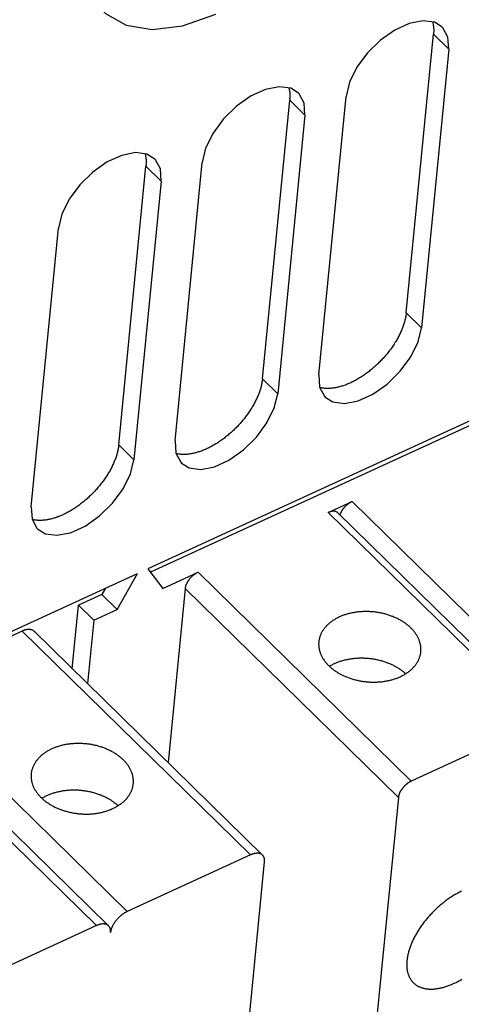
# Model space of a CAD drawing. Extents: x 0 to 594, y 0 to 420.
# Tile 117 of 131: x 536.4 to 543.29, y 120.75 to 136.12. Entities that reach past the tile are written whole.
import ezdxf

# ---------------------------------------------------------------- set-up
doc = ezdxf.new("R2010")
doc.units = 0
doc.header["$LTSCALE"] = 32.67
doc.layers.get('0').update_dxf_attribs({"linetype": 'CONTINUOUS'})

msp = doc.modelspace()

# ---------------------------------------------------------------- linework, layer by layer
at = {"color": 7, "linetype": 'CONTINUOUS'}
for p, q in [((542.433, 131.546), (542.858, 135.895)), ((543.096, 135.662), (542.67, 131.313)), ((540.189, 130.516), (540.615, 134.865)), ((541.068, 130.577), (541.493, 134.926)), ((540.852, 134.632), (540.427, 130.283)), ((538.825, 129.547), (539.25, 133.896)), ((537.946, 129.486), (538.371, 133.835)), ((538.609, 133.602), (538.184, 129.253)), ((536.582, 128.517), (537.007, 132.867)), ((544.489, 130.347), (538.4, 127.552)), ((543.931, 130.018), (538.442, 127.498)), ((541.216, 128.429), (541.588, 128.6)), ((541.362, 128.427), (544.69, 125.165)), ((529.107, 123.285), (538.24, 127.478)), ((537.92, 126.916), (538.24, 127.478)), ((538.4, 127.552), (538.635, 127.244)), ((538.635, 127.244), (539.185, 127.497)), ((537.682, 127.149), (537.319, 126.982)), ((537.739, 127.248), (537.682, 127.149)), ((537.682, 127.149), (537.92, 126.916)), ((538.982, 127.243), (538.717, 124.525)), ((537.222, 125.99), (537.319, 126.982)), ((537.319, 126.982), (537.557, 126.749)), ((537.557, 126.749), (537.92, 126.916)), ((537.557, 126.749), (537.46, 125.757)), ((536.438, 126.577), (534.515, 125.695)), ((544.544, 125.168), (542.512, 124.235)), ((542.31, 123.981), (541.818, 118.954)), ((540.003, 123.083), (538.08, 122.2)), ((539.74, 118.046), (540.222, 122.976)), ((537.599, 121.979), (535.676, 121.097))]:
    msp.add_line(p, q, dxfattribs=at)
at = {"color": 9, "linetype": 'CONTINUOUS'}
for p, q in [((543.096, 135.662), (542.858, 135.895)), ((540.852, 134.632), (540.615, 134.865)), ((538.609, 133.602), (538.371, 133.835)), ((542.433, 131.546), (542.67, 131.313)), ((540.189, 130.516), (540.427, 130.283)), ((537.946, 129.486), (538.184, 129.253)), ((541.588, 128.6), (544.916, 125.339)), ((541.216, 128.429), (544.544, 125.168)), ((539.185, 127.497), (542.512, 124.235)), ((538.982, 127.243), (542.31, 123.981)), ((536.438, 126.577), (540.003, 123.083)), ((534.515, 125.695), (538.08, 122.2)), ((534.034, 125.474), (537.599, 121.979))]:
    msp.add_line(p, q, dxfattribs=at)
at = {"color": 7, "linetype": 'CONTINUOUS'}
for points in [[(537.715, 136.246), (537.742, 136.221), (538.061, 136.036), (538.469, 135.97), (538.944, 136.028), (539.461, 136.209)], [(542.994, 136.008), (542.873, 136.083), (542.694, 136.107), (542.481, 136.065), (542.254, 135.962), (542.03, 135.804), (541.827, 135.605), (541.661, 135.381), (541.546, 135.147), (541.493, 134.926)], [(542.845, 136.087), (542.846, 136.082), (542.849, 136.071), (542.851, 136.06), (542.853, 136.048), (542.855, 136.036), (542.857, 136.024), (542.858, 136.012), (542.859, 136), (542.86, 135.987), (542.861, 135.974), (542.861, 135.962), (542.861, 135.949), (542.861, 135.935), (542.86, 135.922), (542.859, 135.909), (542.858, 135.895)], [(543.096, 135.662), (543.083, 135.852), (543.006, 135.996), (542.994, 136.008)], [(540.751, 134.978), (540.63, 135.053), (540.451, 135.077), (540.238, 135.035), (540.011, 134.932), (539.786, 134.774), (539.584, 134.575), (539.418, 134.351), (539.303, 134.117), (539.25, 133.896)], [(540.601, 135.057), (540.603, 135.052), (540.605, 135.041), (540.608, 135.03), (540.61, 135.018), (540.612, 135.006), (540.614, 134.994), (540.615, 134.982), (540.616, 134.97), (540.617, 134.957), (540.617, 134.944), (540.618, 134.932), (540.618, 134.919), (540.617, 134.905), (540.617, 134.892), (540.616, 134.879), (540.615, 134.865)], [(540.852, 134.632), (540.84, 134.822), (540.763, 134.966), (540.751, 134.978)], [(538.508, 133.948), (538.387, 134.023), (538.207, 134.047), (537.995, 134.005), (537.767, 133.902), (537.543, 133.744), (537.34, 133.545), (537.174, 133.321), (537.06, 133.087), (537.007, 132.867)], [(538.358, 134.027), (538.359, 134.022), (538.362, 134.011), (538.365, 134), (538.367, 133.988), (538.369, 133.976), (538.37, 133.964), (538.372, 133.952), (538.373, 133.94), (538.374, 133.927), (538.374, 133.914), (538.374, 133.902), (538.374, 133.889), (538.374, 133.875), (538.373, 133.862), (538.372, 133.849), (538.371, 133.835)], [(538.609, 133.602), (538.596, 133.792), (538.52, 133.936), (538.508, 133.948)], [(542.433, 131.546), (542.431, 131.532), (542.43, 131.518), (542.428, 131.504), (542.425, 131.49), (542.423, 131.476), (542.42, 131.462), (542.417, 131.447), (542.413, 131.433), (542.409, 131.418), (542.405, 131.404), (542.401, 131.389), (542.397, 131.374), (542.392, 131.359), (542.387, 131.344), (542.381, 131.329), (542.376, 131.314), (542.37, 131.299), (542.364, 131.284), (542.357, 131.269), (542.351, 131.253), (542.344, 131.238), (542.337, 131.223), (542.329, 131.208), (542.322, 131.192), (542.314, 131.177), (542.306, 131.162), (542.297, 131.147), (542.289, 131.131), (542.28, 131.116), (542.271, 131.101), (542.261, 131.086), (542.252, 131.07), (542.242, 131.055), (542.232, 131.04), (542.222, 131.025), (542.212, 131.01), (542.201, 130.995), (542.19, 130.98), (542.179, 130.966), (542.168, 130.951), (542.157, 130.936), (542.145, 130.922), (542.133, 130.907), (542.121, 130.893), (542.109, 130.879), (542.097, 130.864), (542.085, 130.85), (542.072, 130.836), (542.059, 130.823), (542.047, 130.809), (542.033, 130.795), (542.02, 130.782), (542.007, 130.769), (541.994, 130.755), (541.98, 130.742), (541.966, 130.73), (541.952, 130.717), (541.939, 130.704), (541.924, 130.692), (541.91, 130.68), (541.896, 130.668), (541.882, 130.656), (541.867, 130.644), (541.853, 130.633), (541.838, 130.622), (541.824, 130.611), (541.809, 130.6), (541.794, 130.589), (541.779, 130.579), (541.764, 130.568), (541.749, 130.558), (541.734, 130.549), (541.719, 130.539), (541.704, 130.53), (541.689, 130.521), (541.674, 130.512), (541.659, 130.503), (541.644, 130.495), (541.629, 130.487), (541.614, 130.479), (541.598, 130.471), (541.583, 130.463), (541.568, 130.456), (541.553, 130.449), (541.538, 130.443), (541.523, 130.436), (541.508, 130.43), (541.493, 130.424), (541.478, 130.419), (541.464, 130.413), (541.449, 130.408), (541.434, 130.403), (541.419, 130.399), (541.405, 130.395), (541.39, 130.391), (541.376, 130.387), (541.362, 130.384), (541.348, 130.381), (541.333, 130.378), (541.319, 130.375), (541.306, 130.373), (541.292, 130.371), (541.278, 130.369), (541.265, 130.368), (541.251, 130.367), (541.238, 130.366), (541.225, 130.365), (541.212, 130.365), (541.199, 130.365), (541.186, 130.365), (541.174, 130.366), (541.161, 130.367), (541.149, 130.368), (541.137, 130.369), (541.125, 130.371), (541.114, 130.373), (541.102, 130.375), (541.091, 130.378), (541.085, 130.379)], [(541.169, 130.231), (541.29, 130.156), (541.47, 130.132), (541.682, 130.174), (541.91, 130.278), (542.134, 130.435), (542.337, 130.634), (542.503, 130.858), (542.617, 131.092), (542.67, 131.313)], [(540.189, 130.516), (540.188, 130.502), (540.186, 130.488), (540.184, 130.474), (540.182, 130.46), (540.179, 130.446), (540.176, 130.432), (540.173, 130.417), (540.17, 130.403), (540.166, 130.388), (540.162, 130.374), (540.158, 130.359), (540.153, 130.344), (540.148, 130.329), (540.143, 130.314), (540.138, 130.299), (540.132, 130.284), (540.127, 130.269), (540.12, 130.254), (540.114, 130.239), (540.107, 130.224), (540.101, 130.208), (540.093, 130.193), (540.086, 130.178), (540.078, 130.162), (540.07, 130.147), (540.062, 130.132), (540.054, 130.117), (540.045, 130.101), (540.036, 130.086), (540.027, 130.071), (540.018, 130.056), (540.009, 130.04), (539.999, 130.025), (539.989, 130.01), (539.979, 129.995), (539.968, 129.98), (539.958, 129.965), (539.947, 129.95), (539.936, 129.936), (539.925, 129.921), (539.913, 129.906), (539.902, 129.892), (539.89, 129.877), (539.878, 129.863), (539.866, 129.849), (539.854, 129.834), (539.841, 129.82), (539.829, 129.806), (539.816, 129.793), (539.803, 129.779), (539.79, 129.765), (539.777, 129.752), (539.764, 129.739), (539.75, 129.725), (539.737, 129.712), (539.723, 129.7), (539.709, 129.687), (539.695, 129.674), (539.681, 129.662), (539.667, 129.65), (539.653, 129.638), (539.638, 129.626), (539.624, 129.614), (539.61, 129.603), (539.595, 129.592), (539.58, 129.581), (539.566, 129.57), (539.551, 129.559), (539.536, 129.549), (539.521, 129.539), (539.506, 129.529), (539.491, 129.519), (539.476, 129.509), (539.461, 129.5), (539.446, 129.491), (539.431, 129.482), (539.416, 129.473), (539.401, 129.465), (539.385, 129.457), (539.37, 129.449), (539.355, 129.441), (539.34, 129.434), (539.325, 129.426), (539.31, 129.419), (539.295, 129.413), (539.28, 129.406), (539.265, 129.4), (539.25, 129.394), (539.235, 129.389), (539.22, 129.383), (539.205, 129.378), (539.191, 129.374), (539.176, 129.369), (539.162, 129.365), (539.147, 129.361), (539.133, 129.357), (539.118, 129.354), (539.104, 129.351), (539.09, 129.348), (539.076, 129.345), (539.062, 129.343), (539.048, 129.341), (539.035, 129.339), (539.021, 129.338), (539.008, 129.337), (538.995, 129.336), (538.981, 129.335), (538.969, 129.335), (538.956, 129.335), (538.943, 129.335), (538.93, 129.336), (538.918, 129.337), (538.906, 129.338), (538.894, 129.339), (538.882, 129.341), (538.87, 129.343), (538.859, 129.345), (538.848, 129.348), (538.841, 129.35)], [(541.068, 130.577), (541.081, 130.387), (541.157, 130.243), (541.169, 130.231)], [(538.926, 129.201), (539.047, 129.126), (539.226, 129.102), (539.439, 129.144), (539.666, 129.248), (539.891, 129.405), (540.094, 129.604), (540.259, 129.828), (540.374, 130.062), (540.427, 130.283)], [(537.946, 129.486), (537.945, 129.472), (537.943, 129.458), (537.941, 129.444), (537.939, 129.43), (537.936, 129.416), (537.933, 129.402), (537.93, 129.387), (537.926, 129.373), (537.923, 129.358), (537.919, 129.344), (537.915, 129.329), (537.91, 129.314), (537.905, 129.299), (537.9, 129.284), (537.895, 129.269), (537.889, 129.254), (537.883, 129.239), (537.877, 129.224), (537.871, 129.209), (537.864, 129.194), (537.857, 129.178), (537.85, 129.163), (537.843, 129.148), (537.835, 129.133), (537.827, 129.117), (537.819, 129.102), (537.811, 129.087), (537.802, 129.071), (537.793, 129.056), (537.784, 129.041), (537.775, 129.026), (537.765, 129.01), (537.755, 128.995), (537.746, 128.98), (537.735, 128.965), (537.725, 128.95), (537.714, 128.935), (537.704, 128.92), (537.693, 128.906), (537.681, 128.891), (537.67, 128.876), (537.659, 128.862), (537.647, 128.847), (537.635, 128.833), (537.623, 128.819), (537.611, 128.804), (537.598, 128.79), (537.586, 128.776), (537.573, 128.763), (537.56, 128.749), (537.547, 128.735), (537.534, 128.722), (537.52, 128.709), (537.507, 128.696), (537.493, 128.683), (537.48, 128.67), (537.466, 128.657), (537.452, 128.644), (537.438, 128.632), (537.424, 128.62), (537.409, 128.608), (537.395, 128.596), (537.381, 128.584), (537.366, 128.573), (537.352, 128.562), (537.337, 128.551), (537.322, 128.54), (537.307, 128.529), (537.293, 128.519), (537.278, 128.509), (537.263, 128.499), (537.248, 128.489), (537.233, 128.479), (537.218, 128.47), (537.203, 128.461), (537.188, 128.452), (537.172, 128.443), (537.157, 128.435), (537.142, 128.427), (537.127, 128.419), (537.112, 128.411), (537.097, 128.404), (537.082, 128.396), (537.067, 128.389), (537.052, 128.383), (537.037, 128.376), (537.022, 128.37), (537.007, 128.364), (536.992, 128.359), (536.977, 128.353), (536.962, 128.348), (536.947, 128.344), (536.933, 128.339), (536.918, 128.335), (536.904, 128.331), (536.889, 128.327), (536.875, 128.324), (536.861, 128.321), (536.847, 128.318), (536.833, 128.315), (536.819, 128.313), (536.805, 128.311), (536.792, 128.309), (536.778, 128.308), (536.765, 128.307), (536.751, 128.306), (536.738, 128.305), (536.725, 128.305), (536.712, 128.305), (536.7, 128.305), (536.687, 128.306), (536.675, 128.307), (536.663, 128.308), (536.651, 128.309), (536.639, 128.311), (536.627, 128.313), (536.616, 128.315), (536.604, 128.318), (536.598, 128.32)], [(538.825, 129.547), (538.837, 129.357), (538.914, 129.213), (538.926, 129.201)], [(536.683, 128.171), (536.804, 128.096), (536.983, 128.073), (537.196, 128.114), (537.423, 128.218), (537.647, 128.375), (537.85, 128.574), (538.016, 128.798), (538.131, 129.032), (538.184, 129.253)], [(536.582, 128.517), (536.594, 128.327), (536.671, 128.183), (536.683, 128.171)], [(541.588, 128.6), (541.584, 128.598), (541.579, 128.596), (541.574, 128.593), (541.569, 128.59), (541.564, 128.588), (541.56, 128.585), (541.555, 128.582), (541.55, 128.579), (541.545, 128.576), (541.54, 128.573), (541.536, 128.57), (541.531, 128.566), (541.526, 128.563), (541.522, 128.559), (541.517, 128.556), (541.512, 128.552), (541.508, 128.548), (541.503, 128.544), (541.499, 128.54), (541.495, 128.536), (541.49, 128.532), (541.486, 128.528), (541.482, 128.524), (541.477, 128.519), (541.473, 128.515), (541.469, 128.511), (541.465, 128.506), (541.461, 128.502), (541.458, 128.497), (541.454, 128.493), (541.45, 128.488), (541.446, 128.483), (541.443, 128.479), (541.44, 128.474), (541.436, 128.469), (541.433, 128.464), (541.43, 128.46), (541.427, 128.455), (541.424, 128.45), (541.421, 128.445), (541.418, 128.44), (541.415, 128.435), (541.413, 128.431), (541.41, 128.426), (541.408, 128.421), (541.406, 128.416), (541.404, 128.411), (541.402, 128.406), (541.4, 128.402), (541.398, 128.397), (541.397, 128.393)], [(541.362, 128.427), (541.361, 128.428), (541.358, 128.43), (541.356, 128.432), (541.353, 128.434), (541.35, 128.436), (541.347, 128.438), (541.344, 128.44), (541.341, 128.441), (541.338, 128.442), (541.335, 128.444), (541.332, 128.445), (541.328, 128.446), (541.325, 128.447), (541.321, 128.448), (541.317, 128.448), (541.313, 128.449), (541.31, 128.449), (541.306, 128.449), (541.302, 128.45), (541.298, 128.45), (541.293, 128.45), (541.289, 128.449), (541.285, 128.449), (541.281, 128.449), (541.276, 128.448), (541.272, 128.447), (541.267, 128.446), (541.263, 128.445), (541.258, 128.444), (541.254, 128.443), (541.249, 128.442), (541.245, 128.44), (541.24, 128.439), (541.235, 128.437), (541.23, 128.435), (541.226, 128.433), (541.221, 128.431), (541.216, 128.429)], [(539.185, 127.497), (539.18, 127.494), (539.175, 127.492), (539.17, 127.49), (539.166, 127.487), (539.161, 127.484), (539.156, 127.481), (539.151, 127.479), (539.146, 127.476), (539.142, 127.472), (539.137, 127.469), (539.132, 127.466), (539.127, 127.463), (539.123, 127.459), (539.118, 127.456), (539.113, 127.452), (539.109, 127.448), (539.104, 127.444), (539.1, 127.441), (539.095, 127.437), (539.091, 127.433), (539.087, 127.429), (539.082, 127.424), (539.078, 127.42), (539.074, 127.416), (539.07, 127.412), (539.066, 127.407), (539.062, 127.403), (539.058, 127.398), (539.054, 127.394), (539.05, 127.389), (539.047, 127.385), (539.043, 127.38), (539.039, 127.375), (539.036, 127.37), (539.033, 127.366), (539.029, 127.361), (539.026, 127.356), (539.023, 127.351), (539.02, 127.346), (539.017, 127.342), (539.014, 127.337), (539.012, 127.332), (539.009, 127.327), (539.007, 127.322), (539.004, 127.317), (539.002, 127.312), (539, 127.308), (538.998, 127.303), (538.996, 127.298), (538.994, 127.293), (538.993, 127.288), (538.991, 127.284), (538.99, 127.279), (538.988, 127.274), (538.987, 127.27), (538.986, 127.265), (538.985, 127.261), (538.984, 127.256), (538.983, 127.252), (538.983, 127.247), (538.982, 127.243)], [(542.505, 126.626), (542.496, 126.635), (542.487, 126.644), (542.477, 126.653), (542.467, 126.661), (542.457, 126.67), (542.446, 126.678), (542.436, 126.686), (542.425, 126.694), (542.414, 126.702), (542.403, 126.71), (542.392, 126.717), (542.38, 126.725), (542.368, 126.732), (542.356, 126.739), (542.344, 126.746), (542.332, 126.753), (542.319, 126.76), (542.307, 126.767), (542.294, 126.773), (542.281, 126.779), (542.268, 126.785), (542.255, 126.791), (542.241, 126.797), (542.228, 126.803), (542.214, 126.808), (542.2, 126.813), (542.186, 126.818), (542.172, 126.823), (542.158, 126.828), (542.144, 126.832), (542.129, 126.837), (542.115, 126.841), (542.1, 126.845), (542.086, 126.849), (542.071, 126.852), (542.056, 126.856), (542.041, 126.859), (542.026, 126.862), (542.011, 126.865), (541.996, 126.867), (541.981, 126.87), (541.966, 126.872), (541.951, 126.874), (541.936, 126.876), (541.921, 126.877), (541.905, 126.879), (541.89, 126.88), (541.875, 126.881), (541.859, 126.882), (541.844, 126.883), (541.829, 126.883), (541.814, 126.883), (541.798, 126.883), (541.783, 126.883), (541.768, 126.883), (541.753, 126.882), (541.738, 126.881), (541.723, 126.88), (541.708, 126.879), (541.693, 126.878), (541.678, 126.876), (541.663, 126.874), (541.648, 126.872), (541.634, 126.87), (541.619, 126.868), (541.604, 126.865), (541.59, 126.862), (541.576, 126.859), (541.562, 126.856), (541.547, 126.853), (541.533, 126.849), (541.52, 126.846), (541.506, 126.842), (541.492, 126.838), (541.479, 126.833), (541.466, 126.829), (541.452, 126.824), (541.439, 126.819), (541.426, 126.814), (541.414, 126.809), (541.401, 126.804), (541.389, 126.798), (541.377, 126.792), (541.365, 126.787), (541.353, 126.78), (541.341, 126.774), (541.33, 126.768), (541.319, 126.761), (541.307, 126.755), (541.297, 126.748), (541.286, 126.741), (541.276, 126.734), (541.265, 126.726), (541.255, 126.719), (541.246, 126.711), (541.236, 126.703), (541.227, 126.696), (541.218, 126.688), (541.209, 126.679), (541.2, 126.671), (541.192, 126.663), (541.184, 126.654), (541.176, 126.646), (541.168, 126.637), (541.161, 126.628), (541.154, 126.619), (541.147, 126.61), (541.14, 126.601), (541.134, 126.592), (541.128, 126.582), (541.122, 126.573), (541.117, 126.563), (541.112, 126.554), (541.107, 126.544), (541.102, 126.534), (541.098, 126.524), (541.094, 126.514), (541.09, 126.504), (541.086, 126.494), (541.083, 126.484), (541.08, 126.474), (541.077, 126.464), (541.075, 126.454), (541.073, 126.443), (541.071, 126.433), (541.069, 126.423), (541.068, 126.412), (541.068, 126.41)], [(536.626, 126.574), (536.625, 126.575), (536.622, 126.578), (536.619, 126.581), (536.616, 126.583), (536.612, 126.585), (536.609, 126.588), (536.605, 126.59), (536.601, 126.592), (536.597, 126.593), (536.593, 126.595), (536.589, 126.597), (536.585, 126.598), (536.581, 126.599), (536.577, 126.6), (536.572, 126.601), (536.568, 126.602), (536.563, 126.603), (536.558, 126.603), (536.553, 126.604), (536.548, 126.604), (536.543, 126.604), (536.538, 126.604), (536.533, 126.603), (536.528, 126.603), (536.523, 126.603), (536.517, 126.602), (536.512, 126.601), (536.506, 126.6), (536.501, 126.599), (536.495, 126.598), (536.49, 126.596), (536.484, 126.595), (536.478, 126.593), (536.473, 126.591), (536.467, 126.589), (536.461, 126.587), (536.455, 126.585), (536.449, 126.583), (536.443, 126.58), (536.438, 126.577)], [(540.222, 122.976), (540.222, 122.981), (540.223, 122.987), (540.223, 122.992), (540.223, 122.997), (540.223, 123.002), (540.222, 123.007), (540.222, 123.012), (540.221, 123.017), (540.221, 123.021), (540.22, 123.026), (540.219, 123.031), (540.218, 123.035), (540.216, 123.039), (540.215, 123.044), (540.213, 123.048), (540.211, 123.052), (540.209, 123.056), (540.207, 123.059), (540.205, 123.063), (540.203, 123.066), (540.2, 123.07), (540.198, 123.073), (540.195, 123.076), (540.192, 123.079), (536.626, 126.574)], [(542.66, 126.254), (542.661, 126.263), (542.662, 126.273), (542.662, 126.284), (542.662, 126.294), (542.662, 126.305), (542.661, 126.315), (542.661, 126.326), (542.66, 126.337), (542.658, 126.347), (542.656, 126.358), (542.654, 126.368), (542.652, 126.379), (542.65, 126.389), (542.647, 126.4), (542.644, 126.41), (542.64, 126.421), (542.636, 126.431), (542.632, 126.441), (542.628, 126.452), (542.624, 126.462), (542.619, 126.472), (542.614, 126.482), (542.608, 126.493), (542.603, 126.503), (542.597, 126.513), (542.59, 126.523), (542.584, 126.532), (542.577, 126.542), (542.57, 126.552), (542.563, 126.562), (542.555, 126.571), (542.548, 126.581), (542.54, 126.59), (542.531, 126.599), (542.523, 126.608), (542.514, 126.618), (542.505, 126.626)], [(541.068, 126.41), (541.067, 126.402), (541.067, 126.391), (541.066, 126.381), (541.066, 126.37), (541.067, 126.36), (541.067, 126.349), (541.068, 126.338), (541.069, 126.328), (541.07, 126.317), (541.072, 126.307), (541.074, 126.296), (541.076, 126.286), (541.079, 126.275), (541.082, 126.265), (541.085, 126.254), (541.088, 126.244), (541.092, 126.233), (541.096, 126.223), (541.1, 126.213), (541.105, 126.202), (541.11, 126.192), (541.115, 126.182), (541.12, 126.172), (541.126, 126.162), (541.132, 126.152), (541.138, 126.142), (541.145, 126.132), (541.151, 126.122), (541.158, 126.113), (541.166, 126.103), (541.173, 126.093), (541.181, 126.084), (541.189, 126.074), (541.197, 126.065), (541.206, 126.056), (541.214, 126.047), (541.223, 126.038)], [(541.223, 126.038), (541.233, 126.029), (541.242, 126.02), (541.252, 126.012), (541.262, 126.003), (541.272, 125.995), (541.282, 125.986), (541.293, 125.978), (541.303, 125.97), (541.314, 125.962), (541.326, 125.955), (541.337, 125.947), (541.348, 125.94), (541.36, 125.932), (541.372, 125.925), (541.384, 125.918), (541.397, 125.911), (541.409, 125.904), (541.422, 125.898), (541.435, 125.891), (541.447, 125.885), (541.461, 125.879), (541.474, 125.873), (541.487, 125.867), (541.501, 125.862), (541.514, 125.856), (541.528, 125.851), (541.542, 125.846), (541.556, 125.841), (541.57, 125.836), (541.585, 125.832), (541.599, 125.828), (541.613, 125.823), (541.628, 125.82), (541.643, 125.816), (541.657, 125.812), (541.672, 125.809), (541.687, 125.806), (541.702, 125.803), (541.717, 125.8), (541.732, 125.797), (541.747, 125.795), (541.762, 125.792), (541.777, 125.79), (541.793, 125.789), (541.808, 125.787), (541.823, 125.786), (541.838, 125.784), (541.854, 125.783), (541.869, 125.782), (541.884, 125.782), (541.9, 125.781), (541.915, 125.781), (541.93, 125.781), (541.945, 125.781), (541.961, 125.782), (541.976, 125.782), (541.991, 125.783), (542.006, 125.784), (542.021, 125.785), (542.036, 125.787), (542.051, 125.788), (542.066, 125.79), (542.08, 125.792), (542.095, 125.794), (542.11, 125.797), (542.124, 125.799), (542.138, 125.802), (542.153, 125.805), (542.167, 125.808), (542.181, 125.812), (542.195, 125.815), (542.209, 125.819), (542.223, 125.823), (542.236, 125.827), (542.25, 125.831), (542.263, 125.836), (542.276, 125.84), (542.289, 125.845), (542.302, 125.85), (542.315, 125.855), (542.327, 125.861), (542.34, 125.866), (542.352, 125.872), (542.364, 125.878), (542.376, 125.884), (542.387, 125.89), (542.399, 125.897), (542.41, 125.903), (542.421, 125.91), (542.432, 125.917), (542.443, 125.924), (542.453, 125.931), (542.463, 125.938), (542.473, 125.946), (542.483, 125.953), (542.492, 125.961), (542.502, 125.969), (542.511, 125.977), (542.52, 125.985), (542.528, 125.993), (542.537, 126.002), (542.545, 126.01), (542.553, 126.019), (542.56, 126.027), (542.568, 126.036), (542.575, 126.045), (542.581, 126.054), (542.588, 126.063), (542.594, 126.073), (542.6, 126.082), (542.606, 126.092), (542.612, 126.101), (542.617, 126.111), (542.622, 126.12), (542.626, 126.13), (542.631, 126.14), (542.635, 126.15), (542.639, 126.16), (542.642, 126.17), (542.646, 126.18), (542.649, 126.19), (542.651, 126.201), (542.654, 126.211), (542.656, 126.221), (542.658, 126.232), (542.659, 126.242), (542.66, 126.252), (542.66, 126.254)], [(541.234, 126.028), (541.242, 126.033), (541.253, 126.039), (541.264, 126.046), (541.276, 126.052), (541.288, 126.058), (541.3, 126.065), (541.312, 126.07), (541.324, 126.076), (541.337, 126.082), (541.349, 126.087), (541.362, 126.092), (541.375, 126.097), (541.389, 126.102), (541.402, 126.106), (541.415, 126.111), (541.429, 126.115), (541.443, 126.119), (541.457, 126.123), (541.471, 126.127), (541.485, 126.13), (541.499, 126.133), (541.513, 126.136), (541.528, 126.139), (541.542, 126.142), (541.557, 126.144), (541.572, 126.147), (541.586, 126.149), (541.601, 126.151), (541.616, 126.152), (541.631, 126.154), (541.646, 126.155), (541.662, 126.156), (541.677, 126.157), (541.692, 126.158), (541.707, 126.158), (541.723, 126.158), (541.738, 126.158), (541.753, 126.158), (541.769, 126.158), (541.784, 126.157), (541.799, 126.156), (541.815, 126.156), (541.83, 126.154), (541.846, 126.153), (541.861, 126.151), (541.876, 126.15), (541.891, 126.148), (541.907, 126.145), (541.922, 126.143), (541.937, 126.14), (541.952, 126.138), (541.967, 126.135), (541.982, 126.131), (541.997, 126.128), (542.012, 126.125), (542.027, 126.121), (542.041, 126.117), (542.056, 126.113), (542.07, 126.108), (542.085, 126.104), (542.099, 126.099), (542.113, 126.094), (542.127, 126.089), (542.141, 126.084), (542.155, 126.079), (542.169, 126.073), (542.182, 126.067), (542.195, 126.061), (542.209, 126.055), (542.222, 126.049), (542.235, 126.042), (542.247, 126.036), (542.26, 126.029), (542.272, 126.022), (542.284, 126.015), (542.296, 126.008), (542.308, 126.001), (542.32, 125.993), (542.331, 125.985), (542.343, 125.978), (542.354, 125.97), (542.365, 125.962), (542.375, 125.953), (542.386, 125.945), (542.396, 125.937), (542.406, 125.928), (542.416, 125.919), (542.424, 125.912)], [(537.818, 121.872), (537.819, 121.878), (537.819, 121.883), (537.819, 121.888), (537.819, 121.893), (537.819, 121.899), (537.819, 121.904), (537.818, 121.908), (537.818, 121.913), (537.817, 121.918), (537.816, 121.923), (537.815, 121.927), (537.814, 121.932), (537.813, 121.936), (537.811, 121.94), (537.81, 121.944), (537.808, 121.948), (537.806, 121.952), (537.804, 121.956), (537.802, 121.959), (537.799, 121.963), (537.797, 121.966), (537.794, 121.97), (537.792, 121.973), (537.789, 121.976), (534.223, 125.471)], [(538.019, 124.567), (538.009, 124.575), (538, 124.584), (537.99, 124.593), (537.98, 124.601), (537.97, 124.61), (537.96, 124.618), (537.949, 124.626), (537.939, 124.634), (537.928, 124.642), (537.916, 124.65), (537.905, 124.658), (537.893, 124.665), (537.882, 124.672), (537.87, 124.679), (537.858, 124.687), (537.845, 124.693), (537.833, 124.7), (537.82, 124.707), (537.807, 124.713), (537.794, 124.719), (537.781, 124.725), (537.768, 124.731), (537.755, 124.737), (537.741, 124.743), (537.727, 124.748), (537.714, 124.753), (537.7, 124.758), (537.686, 124.763), (537.672, 124.768), (537.657, 124.773), (537.643, 124.777), (537.628, 124.781), (537.614, 124.785), (537.599, 124.789), (537.584, 124.792), (537.57, 124.796), (537.555, 124.799), (537.54, 124.802), (537.525, 124.805), (537.51, 124.807), (537.495, 124.81), (537.48, 124.812), (537.464, 124.814), (537.449, 124.816), (537.434, 124.818), (537.419, 124.819), (537.403, 124.82), (537.388, 124.821), (537.373, 124.822), (537.358, 124.823), (537.342, 124.823), (537.327, 124.823), (537.312, 124.823), (537.297, 124.823), (537.281, 124.823), (537.266, 124.822), (537.251, 124.821), (537.236, 124.82), (537.221, 124.819), (537.206, 124.818), (537.191, 124.816), (537.176, 124.814), (537.162, 124.812), (537.147, 124.81), (537.132, 124.808), (537.118, 124.805), (537.103, 124.802), (537.089, 124.8), (537.075, 124.796), (537.061, 124.793), (537.047, 124.789), (537.033, 124.786), (537.019, 124.782), (537.006, 124.778), (536.992, 124.773), (536.979, 124.769), (536.966, 124.764), (536.953, 124.759), (536.94, 124.754), (536.927, 124.749), (536.915, 124.744), (536.902, 124.738), (536.89, 124.732), (536.878, 124.727), (536.866, 124.721), (536.855, 124.714), (536.843, 124.708), (536.832, 124.701), (536.821, 124.695), (536.81, 124.688), (536.799, 124.681), (536.789, 124.674), (536.779, 124.666), (536.769, 124.659), (536.759, 124.651), (536.749, 124.644), (536.74, 124.636), (536.731, 124.628), (536.722, 124.62), (536.714, 124.611), (536.705, 124.603), (536.697, 124.594), (536.689, 124.586), (536.682, 124.577), (536.674, 124.568), (536.667, 124.559), (536.66, 124.55), (536.654, 124.541), (536.648, 124.532), (536.641, 124.522), (536.636, 124.513), (536.63, 124.503), (536.625, 124.494), (536.62, 124.484), (536.615, 124.474), (536.611, 124.464), (536.607, 124.454), (536.603, 124.445), (536.6, 124.434), (536.596, 124.424), (536.593, 124.414), (536.591, 124.404), (536.588, 124.394), (536.586, 124.383), (536.584, 124.373), (536.583, 124.363), (536.582, 124.352), (536.581, 124.35)], [(538.174, 124.194), (538.175, 124.203), (538.175, 124.213), (538.176, 124.224), (538.176, 124.234), (538.175, 124.245), (538.175, 124.255), (538.174, 124.266), (538.173, 124.277), (538.172, 124.287), (538.17, 124.298), (538.168, 124.308), (538.166, 124.319), (538.163, 124.329), (538.16, 124.34), (538.157, 124.35), (538.154, 124.361), (538.15, 124.371), (538.146, 124.381), (538.142, 124.392), (538.137, 124.402), (538.132, 124.412), (538.127, 124.422), (538.122, 124.433), (538.116, 124.443), (538.11, 124.453), (538.104, 124.463), (538.097, 124.472), (538.091, 124.482), (538.084, 124.492), (538.076, 124.502), (538.069, 124.511), (538.061, 124.521), (538.053, 124.53), (538.045, 124.539), (538.036, 124.548), (538.028, 124.558), (538.019, 124.567)], [(536.581, 124.35), (536.581, 124.342), (536.58, 124.331), (536.58, 124.321), (536.58, 124.31), (536.58, 124.3), (536.58, 124.289), (536.581, 124.279), (536.582, 124.268), (536.584, 124.257), (536.585, 124.247), (536.587, 124.236), (536.59, 124.226), (536.592, 124.215), (536.595, 124.205), (536.598, 124.194), (536.602, 124.184), (536.605, 124.174), (536.609, 124.163), (536.614, 124.153), (536.618, 124.143), (536.623, 124.132), (536.628, 124.122), (536.634, 124.112), (536.639, 124.102), (536.645, 124.092), (536.651, 124.082), (536.658, 124.072), (536.665, 124.062), (536.672, 124.053), (536.679, 124.043), (536.686, 124.033), (536.694, 124.024), (536.702, 124.015), (536.71, 124.005), (536.719, 123.996), (536.728, 123.987), (536.737, 123.978)], [(542.512, 124.235), (542.508, 124.233), (542.503, 124.23), (542.498, 124.228), (542.493, 124.225), (542.488, 124.223), (542.483, 124.22), (542.478, 124.217), (542.473, 124.214), (542.469, 124.211), (542.464, 124.207), (542.459, 124.204), (542.454, 124.201), (542.449, 124.197), (542.445, 124.193), (542.44, 124.19), (542.435, 124.186), (542.431, 124.182), (542.426, 124.178), (542.422, 124.174), (542.417, 124.17), (542.413, 124.166), (542.408, 124.161), (542.404, 124.157), (542.4, 124.153), (542.396, 124.148), (542.392, 124.144), (542.388, 124.139), (542.384, 124.135), (542.38, 124.13), (542.376, 124.125), (542.372, 124.121), (542.369, 124.116), (542.365, 124.111), (542.362, 124.106), (542.358, 124.102), (542.355, 124.097), (542.352, 124.092), (542.349, 124.087), (542.346, 124.082), (542.343, 124.077), (542.34, 124.072), (542.338, 124.067), (542.335, 124.062), (542.333, 124.057), (542.33, 124.052), (542.328, 124.047), (542.326, 124.042), (542.324, 124.038), (542.322, 124.033), (542.32, 124.028), (542.319, 124.023), (542.317, 124.018), (542.316, 124.013), (542.315, 124.009), (542.314, 124.004), (542.313, 123.999), (542.312, 123.995), (542.311, 123.99), (542.31, 123.986), (542.31, 123.981)], [(536.737, 123.978), (536.746, 123.969), (536.755, 123.96), (536.765, 123.952), (536.775, 123.943), (536.785, 123.935), (536.795, 123.927), (536.806, 123.918), (536.817, 123.91), (536.828, 123.902), (536.839, 123.895), (536.85, 123.887), (536.862, 123.88), (536.874, 123.872), (536.886, 123.865), (536.898, 123.858), (536.91, 123.851), (536.922, 123.844), (536.935, 123.838), (536.948, 123.831), (536.961, 123.825), (536.974, 123.819), (536.987, 123.813), (537.001, 123.807), (537.014, 123.802), (537.028, 123.796), (537.042, 123.791), (537.056, 123.786), (537.07, 123.781), (537.084, 123.777), (537.098, 123.772), (537.112, 123.768), (537.127, 123.764), (537.141, 123.76), (537.156, 123.756), (537.171, 123.752), (537.186, 123.749), (537.2, 123.746), (537.215, 123.743), (537.23, 123.74), (537.245, 123.737), (537.261, 123.735), (537.276, 123.733), (537.291, 123.73), (537.306, 123.729), (537.321, 123.727), (537.337, 123.726), (537.352, 123.724), (537.367, 123.723), (537.382, 123.723), (537.398, 123.722), (537.413, 123.721), (537.428, 123.721), (537.444, 123.721), (537.459, 123.721), (537.474, 123.722), (537.489, 123.722), (537.504, 123.723), (537.519, 123.724), (537.534, 123.725), (537.549, 123.727), (537.564, 123.728), (537.579, 123.73), (537.594, 123.732), (537.608, 123.734), (537.623, 123.737), (537.637, 123.739), (537.652, 123.742), (537.666, 123.745), (537.68, 123.748), (537.694, 123.752), (537.708, 123.755), (537.722, 123.759), (537.736, 123.763), (537.75, 123.767), (537.763, 123.771), (537.776, 123.776), (537.79, 123.78), (537.803, 123.785), (537.815, 123.79), (537.828, 123.795), (537.841, 123.801), (537.853, 123.806), (537.865, 123.812), (537.877, 123.818), (537.889, 123.824), (537.901, 123.83), (537.912, 123.837), (537.923, 123.843), (537.934, 123.85), (537.945, 123.857), (537.956, 123.864), (537.966, 123.871), (537.977, 123.878), (537.987, 123.886), (537.996, 123.893), (538.006, 123.901), (538.015, 123.909), (538.024, 123.917), (538.033, 123.925), (538.042, 123.933), (538.05, 123.942), (538.058, 123.95), (538.066, 123.959), (538.074, 123.968), (538.081, 123.976), (538.088, 123.985), (538.095, 123.994), (538.101, 124.004), (538.108, 124.013), (538.114, 124.022), (538.12, 124.032), (538.125, 124.041), (538.13, 124.051), (538.135, 124.061), (538.14, 124.07), (538.144, 124.08), (538.148, 124.09), (538.152, 124.1), (538.156, 124.11), (538.159, 124.12), (538.162, 124.13), (538.165, 124.141), (538.167, 124.151), (538.169, 124.161), (538.171, 124.172), (538.172, 124.182), (538.174, 124.192), (538.174, 124.194)], [(536.747, 123.968), (536.755, 123.973), (536.766, 123.98), (536.778, 123.986), (536.789, 123.992), (536.801, 123.999), (536.813, 124.005), (536.825, 124.01), (536.838, 124.016), (536.85, 124.022), (536.863, 124.027), (536.876, 124.032), (536.889, 124.037), (536.902, 124.042), (536.915, 124.046), (536.929, 124.051), (536.942, 124.055), (536.956, 124.059), (536.97, 124.063), (536.984, 124.067), (536.998, 124.07), (537.012, 124.073), (537.027, 124.076), (537.041, 124.079), (537.056, 124.082), (537.07, 124.084), (537.085, 124.087), (537.1, 124.089), (537.115, 124.091), (537.13, 124.092), (537.145, 124.094), (537.16, 124.095), (537.175, 124.096), (537.19, 124.097), (537.205, 124.098), (537.221, 124.098), (537.236, 124.098), (537.251, 124.098), (537.267, 124.098), (537.282, 124.098), (537.297, 124.097), (537.313, 124.097), (537.328, 124.096), (537.344, 124.094), (537.359, 124.093), (537.374, 124.091), (537.39, 124.09), (537.405, 124.088), (537.42, 124.085), (537.435, 124.083), (537.45, 124.081), (537.466, 124.078), (537.481, 124.075), (537.496, 124.072), (537.51, 124.068), (537.525, 124.065), (537.54, 124.061), (537.555, 124.057), (537.569, 124.053), (537.584, 124.048), (537.598, 124.044), (537.612, 124.039), (537.627, 124.034), (537.641, 124.029), (537.654, 124.024), (537.668, 124.019), (537.682, 124.013), (537.695, 124.007), (537.709, 124.001), (537.722, 123.995), (537.735, 123.989), (537.748, 123.983), (537.761, 123.976), (537.773, 123.969), (537.786, 123.962), (537.798, 123.955), (537.81, 123.948), (537.822, 123.941), (537.833, 123.933), (537.845, 123.925), (537.856, 123.918), (537.867, 123.91), (537.878, 123.902), (537.889, 123.893), (537.899, 123.885), (537.909, 123.877), (537.919, 123.868), (537.929, 123.859), (537.937, 123.852)], [(540.192, 123.08), (540.189, 123.082), (540.186, 123.085), (540.183, 123.087), (540.179, 123.09), (540.176, 123.092), (540.172, 123.094), (540.169, 123.096), (540.165, 123.098), (540.161, 123.1), (540.157, 123.102), (540.152, 123.103), (540.148, 123.104), (540.144, 123.106), (540.139, 123.107), (540.135, 123.107), (540.13, 123.108), (540.125, 123.109), (540.12, 123.109), (540.115, 123.109), (540.11, 123.109), (540.105, 123.109), (540.1, 123.109), (540.095, 123.109), (540.089, 123.108), (540.084, 123.108), (540.078, 123.107), (540.073, 123.106), (540.067, 123.105), (540.062, 123.104), (540.056, 123.102), (540.05, 123.101), (540.044, 123.099), (540.038, 123.097), (540.033, 123.095), (540.027, 123.093), (540.021, 123.091), (540.015, 123.088), (540.009, 123.086), (540.003, 123.083)], [(543.294, 122.516), (543.279, 122.509), (543.264, 122.502), (543.25, 122.494), (543.235, 122.486), (543.221, 122.478), (543.206, 122.47), (543.192, 122.462), (543.177, 122.453), (543.162, 122.444), (543.148, 122.435), (543.133, 122.425), (543.119, 122.416), (543.105, 122.406), (543.09, 122.396), (543.076, 122.386), (543.062, 122.376), (543.047, 122.365), (543.033, 122.354), (543.019, 122.343), (543.005, 122.332), (542.991, 122.321), (542.978, 122.309), (542.964, 122.298), (542.95, 122.286), (542.937, 122.274), (542.923, 122.262), (542.91, 122.25), (542.897, 122.237), (542.884, 122.225), (542.871, 122.212), (542.858, 122.199), (542.845, 122.186), (542.832, 122.173), (542.82, 122.16), (542.808, 122.147), (542.795, 122.133), (542.783, 122.12), (542.771, 122.106), (542.76, 122.093), (542.748, 122.079), (542.737, 122.065), (542.725, 122.051), (542.714, 122.037), (542.703, 122.023), (542.693, 122.008), (542.682, 121.994), (542.672, 121.98), (542.662, 121.965), (542.652, 121.951), (542.642, 121.936), (542.632, 121.922), (542.623, 121.907), (542.614, 121.892), (542.605, 121.878), (542.596, 121.863), (542.588, 121.848), (542.579, 121.833), (542.571, 121.819), (542.563, 121.804), (542.556, 121.789), (542.548, 121.774), (542.541, 121.76), (542.534, 121.745), (542.527, 121.73), (542.521, 121.716), (542.515, 121.701), (542.509, 121.686), (542.503, 121.672), (542.497, 121.657), (542.492, 121.643), (542.487, 121.628), (542.482, 121.614), (542.478, 121.599), (542.473, 121.585), (542.469, 121.571), (542.466, 121.557), (542.462, 121.543), (542.459, 121.529), (542.456, 121.515), (542.453, 121.501), (542.451, 121.488), (542.449, 121.474), (542.447, 121.461), (542.445, 121.447), (542.443, 121.434)], [(538.08, 122.2), (538.074, 122.197), (538.068, 122.194), (538.062, 122.191), (538.056, 122.188), (538.05, 122.185), (538.044, 122.181), (538.038, 122.178), (538.032, 122.174), (538.026, 122.17), (538.02, 122.166), (538.014, 122.162), (538.008, 122.158), (538.002, 122.154), (537.997, 122.149), (537.991, 122.145), (537.985, 122.14), (537.979, 122.136), (537.974, 122.131), (537.968, 122.126), (537.962, 122.121), (537.957, 122.116), (537.952, 122.111), (537.946, 122.106), (537.941, 122.1), (537.936, 122.095), (537.931, 122.089), (537.926, 122.084), (537.921, 122.078), (537.916, 122.073), (537.911, 122.067), (537.906, 122.061), (537.902, 122.056), (537.897, 122.05), (537.893, 122.044), (537.888, 122.038), (537.884, 122.032), (537.88, 122.026), (537.876, 122.02), (537.872, 122.014), (537.868, 122.008), (537.865, 122.002), (537.861, 121.996), (537.858, 121.99), (537.855, 121.984), (537.851, 121.978), (537.848, 121.972), (537.846, 121.965), (537.843, 121.959), (537.84, 121.953), (537.838, 121.947), (537.835, 121.941), (537.833, 121.935), (537.831, 121.929), (537.829, 121.923), (537.827, 121.918), (537.826, 121.912), (537.824, 121.906), (537.823, 121.9), (537.822, 121.895), (537.821, 121.889), (537.82, 121.883), (537.819, 121.878), (537.818, 121.872)], [(537.788, 121.976), (537.786, 121.979), (537.783, 121.981), (537.779, 121.984), (537.776, 121.986), (537.772, 121.989), (537.769, 121.991), (537.765, 121.993), (537.761, 121.995), (537.757, 121.996), (537.753, 121.998), (537.749, 122), (537.745, 122.001), (537.74, 122.002), (537.736, 122.003), (537.731, 122.004), (537.726, 122.005), (537.722, 122.005), (537.717, 122.006), (537.712, 122.006), (537.707, 122.006), (537.702, 122.006), (537.696, 122.006), (537.691, 122.005), (537.686, 122.005), (537.68, 122.004), (537.675, 122.003), (537.669, 122.002), (537.664, 122.001), (537.658, 122), (537.652, 121.999), (537.647, 121.997), (537.641, 121.995), (537.635, 121.993), (537.629, 121.991), (537.623, 121.989), (537.617, 121.987), (537.611, 121.985), (537.605, 121.982), (537.599, 121.979)], [(542.443, 121.434), (542.442, 121.421), (542.441, 121.408), (542.441, 121.395), (542.44, 121.382), (542.44, 121.37), (542.441, 121.357), (542.441, 121.345), (542.442, 121.333), (542.443, 121.321), (542.444, 121.309), (542.445, 121.297), (542.447, 121.286), (542.449, 121.275), (542.451, 121.263), (542.454, 121.253), (542.457, 121.242), (542.46, 121.231), (542.463, 121.221), (542.467, 121.21), (542.471, 121.2), (542.475, 121.191), (542.479, 121.181), (542.484, 121.172), (542.488, 121.162), (542.494, 121.153), (542.499, 121.145), (542.505, 121.136), (542.51, 121.128), (542.516, 121.119), (542.523, 121.112), (542.529, 121.104), (542.536, 121.096), (542.543, 121.089), (542.545, 121.088)], [(542.545, 121.088), (542.55, 121.082), (542.558, 121.075), (542.566, 121.069), (542.574, 121.063), (542.582, 121.057), (542.59, 121.051), (542.599, 121.045), (542.607, 121.04), (542.616, 121.035), (542.626, 121.03), (542.635, 121.026), (542.645, 121.022), (542.655, 121.017), (542.665, 121.014), (542.675, 121.01), (542.685, 121.007), (542.696, 121.004), (542.707, 121.001), (542.718, 120.999), (542.729, 120.997), (542.74, 120.995), (542.751, 120.993), (542.763, 120.992), (542.775, 120.991), (542.787, 120.99), (542.799, 120.989), (542.811, 120.989), (542.823, 120.989), (542.836, 120.989), (542.849, 120.99), (542.861, 120.99), (542.874, 120.991), (542.887, 120.993), (542.9, 120.994), (542.914, 120.996), (542.927, 120.998), (542.94, 121.001), (542.954, 121.003), (542.968, 121.006), (542.981, 121.009), (542.995, 121.013), (543.009, 121.016), (543.023, 121.02), (543.037, 121.025), (543.051, 121.029), (543.066, 121.034), (543.08, 121.039), (543.094, 121.044), (543.109, 121.049), (543.123, 121.055), (543.138, 121.061), (543.152, 121.067), (543.167, 121.074), (543.181, 121.08), (543.196, 121.087), (543.21, 121.094), (543.225, 121.102), (543.239, 121.109), (543.254, 121.117), (543.269, 121.125), (543.283, 121.134), (543.298, 121.142)]]:
    msp.add_lwpolyline(points, dxfattribs=at)

doc.saveas('drawing.dxf')
